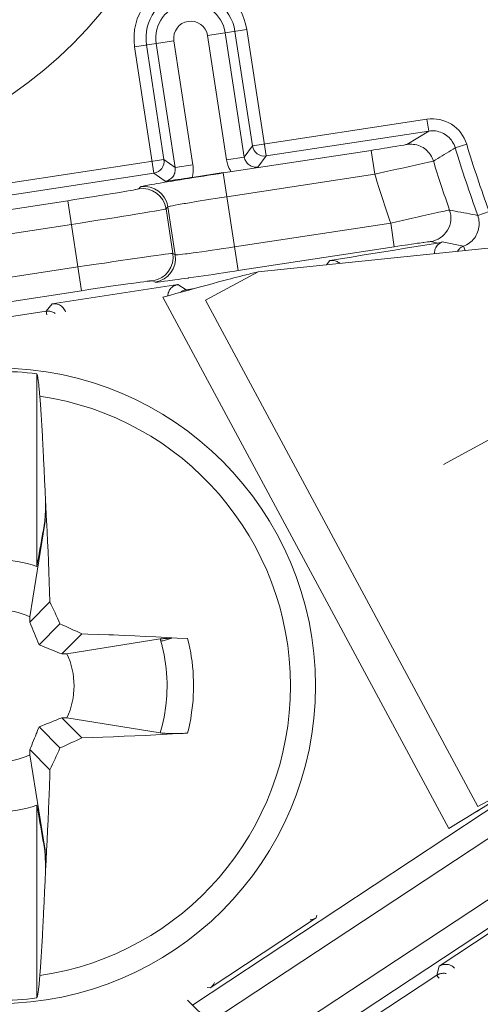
# Model space of a CAD drawing. Header units: inches. Extents: x 0 to 210, y -297 to 0.
# Tile 12 of 76: x 85.53 to 89.37, y -213.9 to -205.69. Entities that reach past the tile are written whole.
import ezdxf

# ---------------------------------------------------------------- set-up
doc = ezdxf.new("R2010")
doc.units = ezdxf.units.IN
doc.header["$MEASUREMENT"] = 0
doc.layers.add('Lag 4', color=7, linetype='Continuous')

msp = doc.modelspace()

# ---------------------------------------------------------------- linework, layer by layer
at = {"layer": 'Lag 4', "color": 7, "lineweight": 9, "true_color": 0xffffff}
for points in [[(87.0945, -205.8184), (87.4224, -205.7682)], [(87.2531, -206.8544), (87.0945, -205.8184)], [(87.4013, -206.8317), (87.2428, -205.7957)], [(87.3236, -205.7834), (87.4698, -206.7385)], [(87.5837, -206.8223), (87.4224, -205.7682)], [(86.4861, -205.9115), (86.814, -205.8613)], [(86.6474, -206.9655), (86.4861, -205.9115)], [(86.7311, -206.8516), (86.585, -205.8964)], [(86.6658, -205.884), (86.8243, -206.92)], [(86.814, -205.8613), (86.9725, -206.8973)], [(87.4698, -206.7385), (88.925, -206.5159)], [(88.925, -206.5159), (88.9402, -206.6147)], [(87.5837, -206.8223), (88.9402, -206.6147)], [(88.7583, -206.7261), (88.9402, -206.6147)], [(89.1618, -206.7541), (89.1573, -206.7408), (89.1516, -206.7277), (89.145, -206.7149), (89.1373, -206.7024), (89.1296, -206.6915), (89.1203, -206.6802), (89.1103, -206.6695), (89.0997, -206.6598), (89.0886, -206.6509), (89.077, -206.643), (89.0649, -206.636), (89.0521, -206.6298), (89.0387, -206.6245), (89.0248, -206.6201), (89.0105, -206.6166), (88.9974, -206.6144), (88.9829, -206.6129), (88.9684, -206.6125), (88.9541, -206.6131), (88.9402, -206.6147)], [(87.4013, -206.8317), (87.4698, -206.7385)], [(88.4599, -206.7758), (88.482, -206.7724), (88.5118, -206.7678), (88.5417, -206.7631), (88.5716, -206.7584), (88.5926, -206.7551), (88.6225, -206.7503), (88.6375, -206.7478), (88.6673, -206.7429), (88.6746, -206.7417), (88.7044, -206.7366), (88.7325, -206.7316), (88.743, -206.7296), (88.7508, -206.728), (88.756, -206.7268), (88.7565, -206.7267), (88.7583, -206.7261)], [(88.7583, -206.7261), (88.7719, -206.7245), (88.786, -206.724), (88.8003, -206.7244), (88.8149, -206.7259), (88.8256, -206.7277), (88.8401, -206.731), (88.8542, -206.7353), (88.8678, -206.7404), (88.8807, -206.7465), (88.893, -206.7533), (88.9048, -206.7611), (88.9161, -206.7698), (88.9268, -206.7793), (88.9368, -206.7897), (88.9384, -206.7915), (88.9475, -206.8027), (88.9559, -206.8145), (88.9634, -206.8269), (88.969, -206.8379), (88.9748, -206.8512), (88.9795, -206.8647)], [(89.1618, -206.7541), (89.2574, -206.725)], [(88.4599, -206.7758), (87.2262, -206.9646)], [(87.5837, -206.8223), (87.5153, -206.9154)], [(88.4599, -206.7758), (88.4902, -206.9735)], [(89.1621, -206.754), (89.1438, -206.765), (89.1255, -206.7761), (89.1072, -206.7872), (89.0889, -206.7983), (89.0707, -206.8094), (89.0524, -206.8205), (89.0341, -206.8316), (89.0158, -206.8427), (88.9975, -206.8537), (88.9792, -206.8648)], [(84.6828, -207.165), (86.7311, -206.8516)], [(86.7311, -206.8516), (86.8243, -206.92)], [(86.9725, -206.8973), (86.8243, -206.92)], [(86.9725, -206.8973), (86.9739, -206.9077), (86.9748, -206.9181), (86.9753, -206.9286), (86.9753, -206.9392), (86.9749, -206.9497), (86.9741, -206.9602), (86.9728, -206.9707), (86.9711, -206.9811), (86.969, -206.9914), (86.9664, -207.0015)], [(87.4013, -206.8317), (87.2531, -206.8544)], [(87.4013, -206.8317), (87.4033, -206.8413), (87.4064, -206.851), (87.4105, -206.8605), (87.4141, -206.8671), (87.4198, -206.8758), (87.4263, -206.8838), (87.4334, -206.8909), (87.441, -206.8972), (87.4492, -206.9026), (87.4581, -206.9072), (87.4677, -206.911), (87.4777, -206.9138), (87.4851, -206.9153), (87.4954, -206.9164), (87.5055, -206.9164), (87.5153, -206.9154)], [(88.4902, -206.9735), (88.5266, -206.9657), (88.5756, -206.9552), (88.6247, -206.9447), (88.6737, -206.9341), (88.708, -206.9266), (88.757, -206.9159), (88.7815, -206.9105), (88.8305, -206.8996), (88.8426, -206.8969), (88.8915, -206.8859), (88.9377, -206.8753), (88.9547, -206.8712), (88.9674, -206.8681), (88.9757, -206.8659), (88.9765, -206.8657), (88.9795, -206.8647)], [(84.6979, -207.2638), (86.6474, -206.9655)], [(86.7406, -207.034), (86.6474, -206.9655)], [(86.7406, -207.034), (86.7503, -207.032), (86.76, -207.0289), (86.7683, -207.0254), (86.7774, -207.0204), (86.7859, -207.0147), (86.7937, -207.0082), (86.8006, -207.0011), (86.8067, -206.9933), (86.8121, -206.9848), (86.8167, -206.9756), (86.8204, -206.9659), (86.8227, -206.9575), (86.8246, -206.9474), (86.8254, -206.9374)], [(86.8129, -207.0298), (86.8238, -207.028), (86.8651, -207.0213), (86.9065, -207.0147), (86.9368, -207.0098), (86.9781, -207.0032), (87.0194, -206.9967), (87.0608, -206.9902), (87.1021, -206.9838), (87.1435, -206.9773), (87.1848, -206.971), (87.2262, -206.9646)], [(86.9664, -207.0015), (87.2257, -206.9618)], [(87.3508, -207.7791), (87.2262, -206.9646)], [(88.4902, -206.9735), (87.2564, -207.1623)], [(86.5358, -207.08), (86.5369, -207.0793), (86.5375, -207.0791), (86.5415, -207.078), (86.5477, -207.0765), (86.5561, -207.0746), (86.5795, -207.07), (86.5836, -207.0692), (86.6113, -207.0641), (86.6233, -207.0619), (86.6511, -207.057), (86.6706, -207.0536), (86.6984, -207.0489), (86.7247, -207.0444), (86.7525, -207.0398), (86.7573, -207.039), (86.7851, -207.0344), (86.8129, -207.0298)], [(86.9547, -207.0033), (86.9559, -207.0031), (86.957, -207.0029), (86.9582, -207.0027), (86.9594, -207.0026), (86.9606, -207.0024), (86.9617, -207.0022), (86.9629, -207.002), (86.9641, -207.0018), (86.9653, -207.0017), (86.9664, -207.0015)], [(85.9286, -207.1957), (85.9836, -207.1872), (86.0429, -207.178), (86.0938, -207.17), (86.1531, -207.1607), (86.1954, -207.1539), (86.2547, -207.1444), (86.2847, -207.1395), (86.3439, -207.1297), (86.3584, -207.1273), (86.4175, -207.1171), (86.4476, -207.1119), (86.4727, -207.1073), (86.4927, -207.1034), (86.4971, -207.1026), (86.5074, -207.1004), (86.5103, -207.0996), (86.5166, -207.0982), (86.5189, -207.0977), (86.5203, -207.0968)], [(86.5203, -207.0968), (86.5358, -207.08)], [(85.9286, -207.1957), (83.8112, -207.5197)], [(86.0435, -207.9467), (85.9286, -207.1957)], [(87.2564, -207.1623), (87.2106, -207.1694), (87.1612, -207.1771), (87.1188, -207.1838), (87.0694, -207.1918), (87.0341, -207.1975), (86.9848, -207.2056), (86.9598, -207.2098), (86.9104, -207.2181), (86.8984, -207.2202), (86.8491, -207.229), (86.8242, -207.2336), (86.8032, -207.2376), (86.7866, -207.2411), (86.7834, -207.2417), (86.7744, -207.2439), (86.7729, -207.2443), (86.7668, -207.246), (86.7648, -207.2465), (86.7637, -207.2474)], [(85.9588, -207.3933), (86.0323, -207.3821), (86.1113, -207.3698), (86.1792, -207.3592), (86.2582, -207.3468), (86.3147, -207.3379), (86.3937, -207.3253), (86.4338, -207.3189), (86.5127, -207.3061), (86.5647, -207.2975), (86.611, -207.2898), (86.6511, -207.283), (86.6846, -207.2771), (86.7113, -207.2723), (86.731, -207.2685), (86.738, -207.267), (86.7433, -207.2658), (86.7467, -207.2649), (86.747, -207.2648), (86.7482, -207.2642)], [(86.7637, -207.2474), (86.7482, -207.2642)], [(86.8051, -207.6361), (86.7482, -207.2642)], [(86.7637, -207.2474), (86.825, -207.6476)], [(89.1144, -207.2738), (89.1111, -207.2741), (89.1104, -207.2743), (89.1018, -207.2758), (89.0889, -207.2784), (89.0716, -207.282), (89.0249, -207.2921), (89.0127, -207.2948), (88.9636, -207.3056), (88.939, -207.311), (88.8898, -207.322), (88.8555, -207.3297), (88.8064, -207.3407), (88.7703, -207.3488), (88.7212, -207.3599), (88.6721, -207.371), (88.6231, -207.3821)], [(89.1138, -207.274), (89.1375, -207.2785), (89.1612, -207.283), (89.1849, -207.2875), (89.2086, -207.292), (89.2323, -207.2965), (89.256, -207.3011), (89.2797, -207.3056), (89.3033, -207.3101), (89.3271, -207.3145), (89.3508, -207.319)], [(89.2311, -207.575), (89.244, -207.5697), (89.2567, -207.5634), (89.2691, -207.556), (89.2811, -207.5476), (89.2912, -207.5396), (89.3021, -207.5297), (89.3122, -207.5191), (89.3215, -207.5078), (89.3298, -207.4961), (89.3371, -207.484), (89.3435, -207.4717), (89.3489, -207.4588), (89.3534, -207.4454), (89.357, -207.4315), (89.3596, -207.4172), (89.3612, -207.4026), (89.3618, -207.3879), (89.3615, -207.375), (89.3601, -207.3605), (89.3577, -207.3462), (89.3544, -207.3324), (89.3501, -207.3192)], [(89.4441, -207.2851), (89.3501, -207.3192)], [(85.9588, -207.3933), (83.8936, -207.7094)], [(87.3206, -207.5814), (88.6231, -207.3821)], [(88.6231, -207.3821), (88.6533, -207.5798)], [(89.976, -207.5374), (87.5169, -207.7891)], [(89.016, -207.5497), (88.926, -207.5642), (88.8359, -207.5787), (88.7458, -207.5932), (88.6557, -207.6077), (88.5656, -207.6222), (88.4755, -207.6367), (88.3855, -207.6513), (88.2954, -207.6658), (88.2053, -207.6803), (88.1152, -207.6948)], [(88.956, -207.5376), (88.9539, -207.5375), (88.9534, -207.5376), (88.948, -207.538), (88.9399, -207.5388), (88.9291, -207.5401), (88.9004, -207.5438), (88.893, -207.5448), (88.8627, -207.5489), (88.8475, -207.5511), (88.8173, -207.5554), (88.7961, -207.5585), (88.7659, -207.5629), (88.744, -207.5661), (88.7138, -207.5706), (88.6835, -207.5752), (88.6533, -207.5798)], [(89.016, -207.5497), (88.956, -207.5376)], [(89.0525, -207.54), (89.0436, -207.544), (89.0348, -207.549), (89.0265, -207.555), (89.0192, -207.5614), (89.0121, -207.569), (89.0059, -207.577), (89.0049, -207.5784), (88.9998, -207.5871), (88.9957, -207.5961), (88.9926, -207.6055), (88.9904, -207.6151), (88.9891, -207.6254), (88.9888, -207.6363), (88.9889, -207.6384)], [(89.2309, -207.5745), (89.0527, -207.5403)], [(86.0132, -207.749), (86.0867, -207.7378), (86.1658, -207.7258), (86.2337, -207.7157), (86.3128, -207.7039), (86.3694, -207.6955), (86.4485, -207.6839), (86.4887, -207.678), (86.5679, -207.6666), (86.6201, -207.6592), (86.6665, -207.6527), (86.7068, -207.6473), (86.7406, -207.6428), (86.7675, -207.6395), (86.7874, -207.6372), (86.7946, -207.6365), (86.8, -207.6361), (86.8035, -207.636), (86.8038, -207.636), (86.8051, -207.6361)], [(86.8051, -207.6361), (86.825, -207.6476)], [(86.825, -207.6476), (86.8263, -207.6481), (86.8283, -207.648), (86.8347, -207.6478), (86.8362, -207.6477), (86.8454, -207.6471), (86.8487, -207.6468), (86.8655, -207.6451), (86.8867, -207.6427), (86.9119, -207.6396), (86.924, -207.6381), (86.9736, -207.6316), (86.9988, -207.6282), (87.0483, -207.6213), (87.0837, -207.6164), (87.1332, -207.6093), (87.1758, -207.6031), (87.2252, -207.5958), (87.2711, -207.5889), (87.3206, -207.5814)], [(87.3508, -207.7791), (88.6533, -207.5798)], [(89.2311, -207.575), (89.2248, -207.5776), (89.2186, -207.5807), (89.2126, -207.5842), (89.2068, -207.5882), (89.2013, -207.5925), (89.1961, -207.5972), (89.1913, -207.6022), (89.1868, -207.6075), (89.1827, -207.6131), (89.179, -207.6189)], [(89.2311, -207.575), (89.2448, -207.6122)], [(88.0868, -207.7308), (88.1152, -207.6948)], [(88.1984, -207.7192), (88.1975, -207.7184), (88.1905, -207.7128), (88.1831, -207.7079), (88.1752, -207.7036), (88.1669, -207.7001), (88.1584, -207.6973), (88.1508, -207.6955), (88.1419, -207.6942), (88.133, -207.6936), (88.1241, -207.6939), (88.1152, -207.6949)], [(84.0062, -208.0561), (86.0132, -207.749)], [(87.3508, -207.7791), (87.3233, -207.7833), (87.282, -207.7896), (87.2406, -207.7959), (87.2267, -207.7979), (87.1853, -207.8041), (87.144, -207.8103), (87.1026, -207.8165), (87.0612, -207.8225), (87.0198, -207.8286), (86.9784, -207.8346), (86.9369, -207.8405)], [(87.5169, -207.7891), (87.0767, -208.0262)], [(87.5169, -207.7891), (87.5062, -207.7917), (87.4809, -207.7979), (87.4556, -207.8042), (87.441, -207.8078), (87.4158, -207.8141), (87.3905, -207.8205), (87.3652, -207.827), (87.34, -207.8335), (87.3148, -207.84), (87.2896, -207.8466), (87.2644, -207.8532)], [(86.6377, -207.8641), (86.6361, -207.8636), (86.6338, -207.8638), (86.6273, -207.8643), (86.6243, -207.8645), (86.6139, -207.8654), (86.6094, -207.866), (86.5892, -207.8683), (86.5638, -207.8714), (86.5336, -207.8754), (86.519, -207.8773), (86.4596, -207.8854), (86.4294, -207.8897), (86.37, -207.8981), (86.3276, -207.9042), (86.2682, -207.9129), (86.2172, -207.9205), (86.1579, -207.9293), (86.1028, -207.9376), (86.0435, -207.9467)], [(86.6575, -207.8755), (86.6377, -207.8641)], [(86.9369, -207.8405), (86.9322, -207.8412), (86.9043, -207.8451), (86.8764, -207.849), (86.8499, -207.8527), (86.8219, -207.8565), (86.8023, -207.8592), (86.7744, -207.8629), (86.7622, -207.8645), (86.7343, -207.8681), (86.7302, -207.8686), (86.7022, -207.872), (86.6785, -207.8745), (86.67, -207.8753), (86.6636, -207.8757), (86.6594, -207.8758), (86.6588, -207.8758), (86.6575, -207.8755)], [(87.2644, -207.8532), (87.2407, -207.8594), (87.1864, -207.8739), (87.1321, -207.8884), (87.1016, -207.8967), (87.0473, -207.9114), (86.9932, -207.9262), (86.939, -207.9411), (86.8849, -207.9561), (86.8307, -207.9711), (86.7766, -207.9861), (86.7225, -208.0011)], [(84.0781, -208.2474), (86.0435, -207.9467)], [(86.8474, -207.8957), (85.7991, -208.0561)], [(86.802, -207.915), (86.7954, -207.9205), (86.7892, -207.9266), (86.7835, -207.9333), (86.7784, -207.9404), (86.774, -207.948), (86.774, -207.948), (86.7703, -207.9559), (86.7673, -207.9642), (86.765, -207.9726), (86.7635, -207.9812), (86.7626, -207.9898)], [(86.8474, -207.8957), (86.8425, -207.8966), (86.8377, -207.8977), (86.8329, -207.8991), (86.8282, -207.9007), (86.8235, -207.9026), (86.819, -207.9046), (86.8145, -207.9069), (86.8102, -207.9094), (86.806, -207.9121), (86.802, -207.915)], [(86.8474, -207.8957), (86.9151, -207.9391)], [(86.9151, -207.9391), (86.9098, -207.94), (86.9046, -207.9413), (86.8995, -207.9428), (86.8944, -207.9447), (86.8894, -207.9468), (86.8845, -207.9491), (86.8797, -207.9517), (86.8751, -207.9546), (86.8707, -207.9576), (86.8665, -207.9609)], [(86.9859, -207.9282), (86.9151, -207.9391)], [(86.9164, -207.9474), (86.9151, -207.9391)], [(85.7474, -208.1178), (85.7991, -208.0561)], [(85.9093, -208.1242), (85.9057, -208.1149), (85.901, -208.1058), (85.8961, -208.0981), (85.8897, -208.0899), (85.8825, -208.0824), (85.8748, -208.0758), (85.8665, -208.0701), (85.8578, -208.0653), (85.8484, -208.0613), (85.8385, -208.0582), (85.8291, -208.0563), (85.8189, -208.0552), (85.8089, -208.0552), (85.7991, -208.0561)], [(86.7225, -208.0011), (89.1096, -212.433)], [(87.0767, -208.0262), (89.3517, -212.2499)], [(85.7474, -208.1178), (84.1228, -208.3664)], [(85.7474, -208.1178), (85.7519, -208.1472)], [(85.7475, -208.1178), (85.7509, -208.1174), (85.7588, -208.1168), (85.7667, -208.1169), (85.7713, -208.1173), (85.7793, -208.1183), (85.7872, -208.12), (85.795, -208.1223), (85.8025, -208.1251), (85.8098, -208.1286), (85.8167, -208.1326), (85.8232, -208.1372)], [(85.6702, -210.2475), (85.6702, -208.6396)], [(85.6702, -208.6396), (85.674, -208.6551), (85.6771, -208.6711), (85.678, -208.676), (85.6809, -208.6947), (85.6835, -208.7134), (85.6853, -208.7281), (85.6874, -208.7469), (85.6893, -208.7658), (85.6898, -208.7704), (85.6915, -208.7892), (85.693, -208.8081), (85.6944, -208.8269)], [(85.6944, -208.8269), (85.6993, -208.8959), (85.7052, -208.9833), (85.7107, -209.0708), (85.7159, -209.1582), (85.7208, -209.2457), (85.7218, -209.2642), (85.7263, -209.3517), (85.7306, -209.4392), (85.7346, -209.5267), (85.7384, -209.6143), (85.7419, -209.7018)], [(89.0627, -209.3955), (89.5029, -209.1584)], [(85.7414, -209.7021), (85.7416, -209.7198), (85.7417, -209.7384), (85.7416, -209.757), (85.7414, -209.7726), (85.7409, -209.7912), (85.7403, -209.8097), (85.7399, -209.8179), (85.7389, -209.8364), (85.7375, -209.8549), (85.7358, -209.8724), (85.7337, -209.8874)], [(85.7368, -209.8884), (85.7388, -209.8734), (85.7402, -209.8557), (85.7407, -209.8475), (85.7416, -209.8289), (85.7421, -209.8102), (85.7424, -209.7945), (85.7426, -209.7759), (85.7426, -209.7572), (85.7424, -209.7394), (85.742, -209.7207), (85.7414, -209.7021)], [(85.7414, -209.7021), (85.7419, -209.7018)], [(85.7419, -209.7018), (85.7439, -209.7378), (85.7485, -209.822), (85.7529, -209.9061), (85.7553, -209.9542), (85.7593, -210.0384), (85.7632, -210.1225), (85.7668, -210.2067), (85.7703, -210.2909), (85.7736, -210.3751), (85.7767, -210.4593), (85.7796, -210.5435)], [(85.7368, -209.8884), (85.6127, -210.6674)], [(85.7337, -209.8874), (85.7305, -209.9055), (85.7242, -209.9415), (85.7178, -209.9775), (85.7147, -209.9954), (85.7083, -210.0315), (85.702, -210.0675), (85.6956, -210.1035), (85.6893, -210.1395), (85.683, -210.1755), (85.6766, -210.2115), (85.6702, -210.2475)], [(85.7368, -209.8884), (85.7337, -209.8875)], [(85.7796, -210.5435), (85.6116, -210.7115)], [(85.6127, -210.6674), (85.6126, -210.6718), (85.6125, -210.6762), (85.6124, -210.6806), (85.6123, -210.685), (85.6122, -210.6894), (85.6121, -210.6938), (85.612, -210.6983), (85.6119, -210.7027), (85.6117, -210.7071), (85.6116, -210.7115)], [(85.8631, -210.7255), (85.6884, -210.9002)], [(86.0451, -210.8089), (85.8771, -210.9769)], [(85.9212, -210.9758), (86.7002, -210.8517)], [(86.0451, -210.8089), (86.0953, -210.8107), (86.1837, -210.8139), (86.272, -210.8173), (86.3102, -210.8188), (86.3986, -210.8225), (86.4869, -210.8264), (86.5753, -210.8304), (86.6636, -210.8348), (86.7519, -210.8393), (86.8402, -210.8441), (86.9285, -210.849)], [(86.7965, -210.8461), (86.7884, -210.8462), (86.7787, -210.8464), (86.7691, -210.8467), (86.7594, -210.847), (86.7497, -210.8474), (86.7401, -210.8479), (86.7368, -210.8481), (86.7272, -210.8488), (86.7176, -210.8496), (86.7097, -210.8504), (86.7002, -210.8517)], [(86.7058, -210.8713), (86.7055, -210.8704), (86.705, -210.8685), (86.7044, -210.8665), (86.7041, -210.8654), (86.7036, -210.8635), (86.703, -210.8615), (86.7024, -210.8596), (86.7019, -210.8576), (86.7013, -210.8556), (86.7007, -210.8537), (86.7002, -210.8517)], [(86.7965, -210.8461), (86.7957, -210.8463), (86.7866, -210.8489), (86.7776, -210.8514), (86.7685, -210.8539), (86.7603, -210.8562), (86.7512, -210.8588), (86.7421, -210.8613), (86.733, -210.8638), (86.724, -210.8663), (86.7149, -210.8688), (86.7058, -210.8713)], [(86.9284, -210.8491), (86.938, -210.8887), (86.9465, -210.9287), (86.9541, -210.9689), (86.9591, -210.9994), (86.9649, -211.0399), (86.9696, -211.0806), (86.9732, -211.1213), (86.9758, -211.1621), (86.9774, -211.2028), (86.9779, -211.2435), (86.9774, -211.2841), (86.9758, -211.3248), (86.9732, -211.3656), (86.9695, -211.4063), (86.9648, -211.447), (86.9591, -211.4876), (86.9541, -211.5177), (86.9465, -211.5579), (86.938, -211.5979), (86.9284, -211.6376)], [(85.6884, -210.9002), (85.6985, -210.9044), (85.7173, -210.9122), (85.7361, -210.92), (85.7448, -210.9236), (85.7637, -210.9313), (85.7826, -210.939), (85.8014, -210.9466), (85.8203, -210.9543), (85.8393, -210.9618), (85.8582, -210.9694), (85.8771, -210.9769)], [(86.7001, -211.6349), (86.7059, -211.6148), (86.7157, -211.5774), (86.7243, -211.541), (86.7319, -211.5044), (86.7386, -211.4673), (86.7419, -211.4461), (86.7447, -211.4258), (86.7492, -211.388), (86.7527, -211.3501), (86.7542, -211.3294), (86.756, -211.2915), (86.7568, -211.2535), (86.7566, -211.2156), (86.7553, -211.1776), (86.7551, -211.1741), (86.7527, -211.1362), (86.7492, -211.0984), (86.7447, -211.0607), (86.7392, -211.0231), (86.7326, -210.9856), (86.7249, -210.9483), (86.7163, -210.9112), (86.7155, -210.9081), (86.7058, -210.8713)], [(85.8771, -210.9769), (85.8815, -210.9768), (85.8859, -210.9767), (85.8903, -210.9766), (85.8947, -210.9765), (85.8991, -210.9764), (85.9035, -210.9763), (85.9079, -210.9762), (85.9123, -210.976), (85.9168, -210.9759), (85.9212, -210.9758)], [(85.6884, -211.5864), (85.6841, -211.5965), (85.6763, -211.6154), (85.6685, -211.6342), (85.665, -211.6429), (85.6573, -211.6618), (85.6496, -211.6806), (85.6419, -211.6995), (85.6343, -211.7184), (85.6267, -211.7373), (85.6192, -211.7562), (85.6116, -211.7752)], [(85.8631, -211.7612), (85.6884, -211.5864)], [(86.0451, -211.6777), (85.8771, -211.5097)], [(85.9212, -211.5108), (85.9168, -211.5107), (85.9123, -211.5106), (85.9079, -211.5105), (85.9035, -211.5104), (85.8991, -211.5103), (85.8947, -211.5101), (85.8903, -211.51), (85.8859, -211.5099), (85.8815, -211.5098), (85.8771, -211.5097)], [(86.7002, -211.6349), (85.9212, -211.5108)], [(86.9285, -211.6376), (86.8912, -211.6397), (86.8029, -211.6446), (86.7146, -211.6493), (86.6636, -211.6519), (86.5753, -211.6562), (86.4869, -211.6603), (86.3986, -211.6642), (86.3102, -211.6679), (86.2219, -211.6713), (86.1335, -211.6746), (86.0451, -211.6777)], [(86.7002, -211.6349), (86.7141, -211.6367), (86.7179, -211.6371), (86.7183, -211.6371), (86.7411, -211.6388), (86.7532, -211.6394), (86.7761, -211.6402), (86.7989, -211.6406), (86.8188, -211.6407), (86.8416, -211.6405), (86.8645, -211.6401), (86.8828, -211.6396), (86.9057, -211.6388), (86.9285, -211.6376)], [(85.7796, -211.9432), (85.6116, -211.7752)], [(85.6116, -211.7752), (85.6117, -211.7796), (85.6119, -211.784), (85.612, -211.7884), (85.6121, -211.7928), (85.6122, -211.7972), (85.6123, -211.8016), (85.6124, -211.806), (85.6125, -211.8104), (85.6126, -211.8148), (85.6127, -211.8192)], [(85.6127, -211.8192), (85.7368, -212.5982)], [(85.7796, -211.9432), (85.778, -211.9906), (85.775, -212.0748), (85.7717, -212.159), (85.7703, -212.1958), (85.7668, -212.2799), (85.7632, -212.3641), (85.7593, -212.4483), (85.7553, -212.5324), (85.751, -212.6166), (85.7466, -212.7007), (85.7419, -212.7848)], [(89.1096, -212.433), (89.1216, -212.4257), (89.1899, -212.3838), (89.2582, -212.3419), (89.3266, -212.3001), (89.3949, -212.2581), (89.4631, -212.2162), (89.5194, -212.1816), (89.5876, -212.1395), (89.6557, -212.0974), (89.7238, -212.0551), (89.7919, -212.0128)], [(89.7919, -212.0128), (89.3517, -212.2499)], [(89.6995, -212.1062), (86.9694, -213.9064)], [(85.6702, -213.8471), (85.6702, -212.2391)], [(85.6702, -212.2391), (85.6734, -212.257), (85.6798, -212.2931), (85.6861, -212.3291), (85.6893, -212.3471), (85.6956, -212.3831), (85.702, -212.4191), (85.7083, -212.4552), (85.7147, -212.4912), (85.721, -212.5272), (85.7273, -212.5632), (85.7337, -212.5992)], [(89.8096, -212.2732), (87.1147, -214.0502)], [(89.3395, -212.2931), (89.3382, -212.2929)], [(89.3395, -212.2931), (89.3682, -212.2745)], [(85.7337, -212.5992), (85.7368, -212.5982)], [(85.7337, -212.5992), (85.7368, -212.5982)], [(85.7337, -212.5992), (85.7348, -212.6065), (85.7359, -212.6154), (85.7363, -212.6184), (85.7372, -212.6272), (85.7379, -212.6362), (85.7385, -212.6436), (85.739, -212.6525), (85.7395, -212.6615), (85.74, -212.6704), (85.7404, -212.6793), (85.7407, -212.6882)], [(85.7425, -212.6946), (85.7423, -212.6864), (85.7422, -212.6768), (85.7419, -212.6671), (85.7416, -212.6575), (85.7412, -212.6478), (85.7406, -212.6382), (85.7404, -212.6349), (85.7398, -212.6253), (85.739, -212.6156), (85.7381, -212.6078), (85.7368, -212.5982)], [(87.4227, -214.355), (90.0431, -212.6272)], [(85.7425, -212.6946), (85.7423, -212.694), (85.7421, -212.6933), (85.7419, -212.6927), (85.7418, -212.6921), (85.7416, -212.6914), (85.7414, -212.6908), (85.7412, -212.6902), (85.741, -212.6895), (85.7409, -212.6889), (85.7407, -212.6882)], [(85.6944, -213.6597), (85.6993, -213.5907), (85.7052, -213.5033), (85.7107, -213.4159), (85.7159, -213.3284), (85.7208, -213.2409), (85.7218, -213.2225), (85.7263, -213.135), (85.7306, -213.0474), (85.7346, -212.9599), (85.7384, -212.8724), (85.7419, -212.7848)], [(85.7419, -212.7848), (85.7414, -212.7846)], [(87.568, -214.4987), (90.1531, -212.7941)], [(89.9136, -212.9989), (89.0283, -213.5827)], [(87.1168, -213.7624), (88.0011, -213.1793)], [(87.9498, -213.1955), (87.9552, -213.1952), (87.9606, -213.1945), (87.966, -213.1936), (87.9713, -213.1924), (87.9766, -213.1909), (87.9817, -213.1891), (87.9868, -213.187), (87.9917, -213.1847), (87.9965, -213.1821), (88.0011, -213.1793)], [(88.0069, -213.1575), (88.0011, -213.1793)], [(89.0079, -213.6573), (89.0283, -213.5827)], [(89.037, -213.6445), (89.0352, -213.6449), (89.0321, -213.6459), (89.0291, -213.6469), (89.0278, -213.6473), (89.0248, -213.6485), (89.0219, -213.6497), (89.019, -213.651), (89.0161, -213.6525), (89.0133, -213.654), (89.0105, -213.6556), (89.0079, -213.6573)], [(89.1568, -213.5985), (89.1496, -213.5915), (89.1416, -213.5852), (89.1328, -213.5797), (89.1247, -213.5755), (89.115, -213.5717), (89.1052, -213.5689), (89.0954, -213.5672), (89.0854, -213.5665), (89.0752, -213.5668), (89.065, -213.5681), (89.0556, -213.5703), (89.0459, -213.5736), (89.0367, -213.5778), (89.0283, -213.5827)], [(89.0875, -213.6439), (89.0826, -213.6428), (89.0776, -213.6419), (89.0725, -213.6413), (89.0674, -213.641), (89.0622, -213.641), (89.0571, -213.6412), (89.052, -213.6416), (89.0469, -213.6423), (89.0419, -213.6433), (89.037, -213.6445)], [(85.6944, -213.6597), (85.6941, -213.6643), (85.6926, -213.6832), (85.691, -213.702), (85.6893, -213.7209), (85.6879, -213.7356), (85.6858, -213.7544), (85.6835, -213.7732), (85.6829, -213.7782), (85.6802, -213.7969), (85.6771, -213.8156), (85.674, -213.8315), (85.6702, -213.8471)], [(87.1168, -213.7624), (87.1215, -213.7591), (87.126, -213.7555), (87.1303, -213.7516), (87.1344, -213.7475), (87.1383, -213.7431), (87.1419, -213.7385), (87.1453, -213.7338), (87.1483, -213.7289), (87.1511, -213.7238), (87.1535, -213.7186)], [(89.0079, -213.6573), (87.6335, -214.5635)], [(89.0273, -213.683), (89.0269, -213.6824), (89.0249, -213.6799), (89.0229, -213.6774), (89.0209, -213.6749), (89.0188, -213.6723), (89.0187, -213.6721), (89.0166, -213.6695), (89.0146, -213.667), (89.0128, -213.6644), (89.0111, -213.6619), (89.0091, -213.6593), (89.0083, -213.6584), (89.0079, -213.6573)], [(87.1168, -213.7624), (87.0919, -213.7588)], [(87.1147, -214.0502), (86.9286, -213.866)]]:
    msp.add_lwpolyline(points, dxfattribs=at)
for points in [[(122.0343, -203.4452), (122.0343, -191.2949), (112.1846, -181.4452), (100.0343, -181.4452), (87.8841, -181.4452), (78.0343, -191.2949), (78.0343, -203.4452), (78.0343, -215.5955), (87.8841, -225.4452), (100.0343, -225.4452), (112.1846, -225.4452), (122.0343, -215.5955), (122.0343, -203.4452)], [(121.9357, -203.4452), (121.9357, -191.3494), (112.1301, -181.5438), (100.0343, -181.5438), (87.9385, -181.5438), (78.1329, -191.3494), (78.1329, -203.4452), (78.1329, -215.541), (87.9385, -225.3466), (100.0343, -225.3466), (112.1301, -225.3466), (121.9357, -215.541), (121.9357, -203.4452)], [(86.9843, -203.4452), (86.9843, -201.5398), (85.4397, -199.9952), (83.5343, -199.9952), (81.6289, -199.9952), (80.0843, -201.5398), (80.0843, -203.4452), (80.0843, -205.3506), (81.6289, -206.8952), (83.5343, -206.8952), (85.4397, -206.8952), (86.9843, -205.3506), (86.9843, -203.4452)], [(87.9952, -211.2433), (87.9952, -209.7798), (86.8088, -208.5933), (85.3452, -208.5933), (83.8817, -208.5933), (82.6952, -209.7798), (82.6952, -211.2433), (82.6952, -212.7069), (83.8817, -213.8933), (85.3452, -213.8933), (86.8088, -213.8933), (87.9952, -212.7069), (87.9952, -211.2433)]]:
    msp.add_open_spline(points, degree=3, knots=[0, 0, 0, 0, 1, 1, 1, 2, 2, 2, 3, 3, 3, 4, 4, 4, 4], dxfattribs=at)
for points in [[(87.4224, -205.7682), (87.3829, -205.5097), (87.1412, -205.3321), (86.8826, -205.3717)], [(86.8826, -205.3717), (86.6241, -205.4113), (86.4466, -205.653), (86.4861, -205.9115)], [(86.8978, -205.4706), (86.6938, -205.5018), (86.5537, -205.6924), (86.585, -205.8964)], [(87.3236, -205.7834), (87.2924, -205.5794), (87.1017, -205.4393), (86.8978, -205.4706)], [(86.9101, -205.5513), (86.7508, -205.5757), (86.6414, -205.7247), (86.6658, -205.884)], [(87.2428, -205.7957), (87.2184, -205.6364), (87.0695, -205.527), (86.9101, -205.5513)], [(86.9328, -205.6996), (86.8554, -205.7115), (86.8022, -205.7839), (86.814, -205.8613)], [(87.0945, -205.8184), (87.0827, -205.7409), (87.0103, -205.6877), (86.9328, -205.6996)], [(89.2574, -206.7249), (89.214, -206.5823), (89.0724, -206.4932), (88.925, -206.5159)], [(87.4698, -206.7385), (87.4781, -206.7931), (87.5291, -206.8306), (87.5837, -206.8222)], [(89.2574, -206.7249), (89.3147, -206.9133), (89.377, -207.1001), (89.4441, -207.2852)], [(89.1618, -206.7541), (89.2196, -206.9441), (89.2824, -207.1325), (89.3501, -207.3192)], [(86.7311, -206.8516), (86.7395, -206.9062), (86.702, -206.9572), (86.6474, -206.9655)], [(87.2531, -206.8544), (87.2554, -206.8698), (87.2592, -206.8849), (87.2644, -206.8996)], [(87.2644, -206.8996), (87.2709, -206.918), (87.2795, -206.9356), (87.29, -206.952)], [(88.9795, -206.8647), (89.0219, -207.0019), (89.0669, -207.1382), (89.1144, -207.2738)], [(86.8243, -206.92), (86.8252, -206.9258), (86.8255, -206.9316), (86.8254, -206.9374)], [(88.4902, -206.9735), (88.532, -207.1105), (88.5763, -207.2467), (88.6231, -207.3821)], [(86.7637, -207.2474), (86.747, -207.1382), (86.645, -207.0633), (86.5358, -207.08)], [(86.7406, -207.034), (86.812, -207.0243), (86.8834, -207.0141), (86.9547, -207.0033)], [(86.7482, -207.2642), (86.7315, -207.1551), (86.6295, -207.0801), (86.5203, -207.0968)], [(89.1144, -207.2738), (89.1341, -207.3299), (89.1277, -207.3919), (89.097, -207.4429)], [(89.097, -207.4429), (89.0664, -207.4939), (89.0146, -207.5286), (88.9558, -207.5376)], [(89.0161, -207.55), (89.0286, -207.548), (89.0408, -207.5447), (89.0527, -207.5403)], [(86.8051, -207.6361), (86.8218, -207.7453), (86.7469, -207.8473), (86.6377, -207.8641)], [(86.825, -207.6476), (86.8416, -207.7567), (86.7667, -207.8587), (86.6575, -207.8755)], [(85.6702, -208.6396), (85.4544, -208.6126), (85.2361, -208.6126), (85.0202, -208.6396)], [(85.6944, -208.8269), (86.8955, -209.0005), (87.7867, -210.0298), (87.7867, -211.2433)], [(85.6702, -210.2475), (85.4598, -210.1743), (85.2307, -210.1743), (85.0202, -210.2475)], [(85.6127, -210.6674), (85.4431, -210.5886), (85.2474, -210.5886), (85.0777, -210.6674)], [(85.8631, -210.7255), (85.8355, -210.6647), (85.8076, -210.6041), (85.7796, -210.5435)], [(85.6116, -210.7115), (85.6367, -210.7746), (85.6623, -210.8375), (85.6884, -210.9002)], [(86.0451, -210.8089), (85.9845, -210.7809), (85.9238, -210.7531), (85.8631, -210.7255)], [(85.9212, -210.9758), (85.9999, -211.1454), (85.9999, -211.3412), (85.9212, -211.5108)], [(87.7867, -211.2433), (87.7867, -212.4568), (86.8955, -213.4861), (85.6944, -213.6597)], [(85.8771, -211.5097), (85.814, -211.5348), (85.7511, -211.5603), (85.6884, -211.5864)], [(85.8631, -211.7612), (85.9238, -211.7335), (85.9845, -211.7057), (86.0451, -211.6777)], [(85.0777, -211.8192), (85.2474, -211.898), (85.4431, -211.898), (85.6127, -211.8192)], [(85.7796, -211.9432), (85.8076, -211.8826), (85.8355, -211.8219), (85.8631, -211.7612)], [(85.0202, -212.2391), (85.2307, -212.3124), (85.4598, -212.3124), (85.6702, -212.2391)], [(85.7407, -212.6882), (85.7417, -212.7203), (85.742, -212.7525), (85.7414, -212.7846)], [(85.7425, -212.6946), (85.7428, -212.7246), (85.7425, -212.7546), (85.7414, -212.7846)], [(85.0202, -213.8471), (85.2361, -213.874), (85.4544, -213.874), (85.6702, -213.8471)]]:
    msp.add_open_spline(points, degree=3, dxfattribs=at)

doc.saveas('drawing.dxf')
